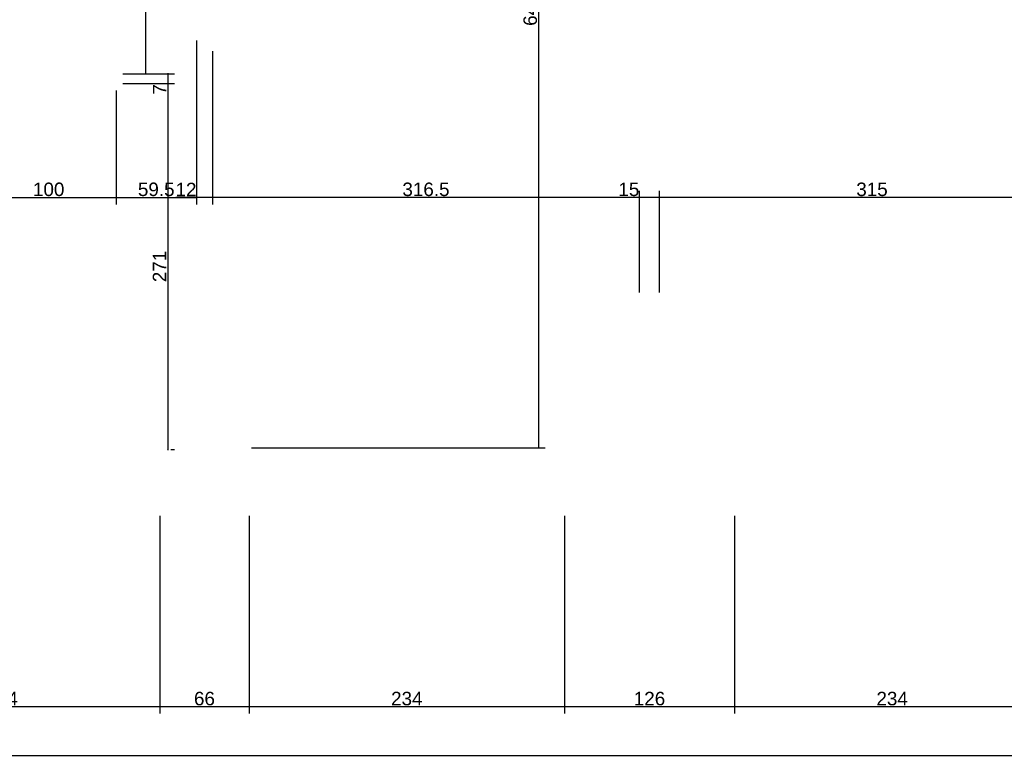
# Model space of a CAD drawing. Header units: millimetres. Extents: x 126553 to 403692, y -95821 to 38049.
# Tile 6 of 256: x 127664 to 128394, y -30615 to -30064. Entities that reach past the tile are written whole.
import ezdxf

# ---------------------------------------------------------------- set-up
doc = ezdxf.new("R2010")
doc.units = ezdxf.units.MM
doc.layers.add('11_wymiary', color=55, linetype='Continuous')
doc.layers.add('11_wymiary @ 50', color=55, linetype='Continuous')
doc.styles.add('11_RJ', font='arial.ttf')
doc.dimstyles.new('11_RJ (cc)', dxfattribs={"dimtxt": 0.2, "dimasz": 0.001, "dimexe": 0.1, "dimexo": 0.1, "dimgap": 0.02, "dimtad": 1, "dimdec": 1, "dimrnd": 0.5, "dimzin": 12, "dimdsep": 46, "dimtxsty": '11_RJ', "dimblk": 'OBLIQUE', "dimcen": 0, "dimdle": 0.01, "dimclrd": 256, "dimclre": 256, "dimclrt": 2, "dimazin": 3, "dimtfac": 1, "dimtdec": 1, "dimtofl": 0, "dimtmove": 0, "dimatfit": 3, "dimldrblk": 'DOT', "dimfxl": 1, "dimtolj": 1, "dimtzin": 13, "dimarcsym": 0})

# ---------------------------------------------------------------- blocks, each defined once
blk = doc.blocks.new('_Oblique')
at = {"color": 0, "linetype": 'ByBlock', "lineweight": -2}
blk.add_line((-0.5, -0.5), (0.5, 0.5), dxfattribs=at)
blk = doc.blocks.new('*D1781')
at = {"layer": '11_wymiary', "lineweight": -2, "transparency": 16777216}
for p, q in [((128068.35, -30431.74), (128068.35, -30578.49)), ((128194.35, -30431.74), (128194.35, -30578.49)), ((128194.85, -30573.49), (128067.85, -30573.49))]:
    blk.add_line(p, q, dxfattribs=at)
at = {"layer": 'Defpoints', "color": 0, "transparency": 16777216}
for p in [(128068.35, -30426.74), (128194.35, -30426.74), (128068.35, -30573.49)]:
    blk.add_point(p, dxfattribs=at)
at = {"layer": '11_wymiary', "lineweight": -2, "transparency": 16777216, "xscale": 0.05, "yscale": 0.05, "zscale": 0.05, "rotation": 180}
blk.add_blockref('_Oblique', (128068.35, -30573.49), dxfattribs=at)
at = {"layer": '11_wymiary', "lineweight": -2, "transparency": 16777216, "xscale": 0.05, "yscale": 0.05, "zscale": 0.05}
blk.add_blockref('_Oblique', (128194.35, -30573.49), dxfattribs=at)
at = {"layer": '11_wymiary', "color": 2, "transparency": 16777216, "insert": (128131.35, -30567.38), "char_height": 10, "attachment_point": 5, "style": '11_RJ'}
blk.add_mtext('\\A1;126', dxfattribs=at)
blk = doc.blocks.new('_Dot')
at = {"color": 0, "linetype": 'ByBlock', "lineweight": -2}
blk.add_line((-0.5, 0), (-1, 0), dxfattribs=at)
at = {"color": 0, "linetype": 'ByBlock', "const_width": 0.5}
blk.add_lwpolyline([(-0.25, 0, 1), (0.25, 0, 1)], format="xyb", close=True, dxfattribs=at)
blk = doc.blocks.new('*D1782')
at = {"layer": '11_wymiary', "lineweight": -2, "transparency": 16777216}
for p, q in [((127834.46, -30431.74), (127834.46, -30578.49)), ((128068.35, -30431.74), (128068.35, -30578.49)), ((128068.85, -30573.49), (127833.96, -30573.49))]:
    blk.add_line(p, q, dxfattribs=at)
at = {"layer": 'Defpoints', "color": 0, "transparency": 16777216}
for p in [(127834.46, -30426.74), (128068.35, -30426.74), (127834.46, -30573.49)]:
    blk.add_point(p, dxfattribs=at)
at = {"layer": '11_wymiary', "lineweight": -2, "transparency": 16777216, "xscale": 0.05, "yscale": 0.05, "zscale": 0.05, "rotation": 180}
blk.add_blockref('_Oblique', (127834.46, -30573.49), dxfattribs=at)
at = {"layer": '11_wymiary', "lineweight": -2, "transparency": 16777216, "xscale": 0.05, "yscale": 0.05, "zscale": 0.05}
blk.add_blockref('_Oblique', (128068.35, -30573.49), dxfattribs=at)
at = {"layer": '11_wymiary', "color": 2, "transparency": 16777216, "insert": (127951.4, -30567.38), "char_height": 10, "attachment_point": 5, "style": '11_RJ'}
blk.add_mtext('\\A1;234', dxfattribs=at)
blk = doc.blocks.new('*D1783')
at = {"layer": '11_wymiary', "lineweight": -2, "transparency": 16777216}
for p, q in [((127768.25, -30431.74), (127768.25, -30578.49)), ((127834.46, -30431.74), (127834.46, -30578.49)), ((127834.96, -30573.49), (127767.75, -30573.49))]:
    blk.add_line(p, q, dxfattribs=at)
at = {"layer": 'Defpoints', "color": 0, "transparency": 16777216}
for p in [(127768.25, -30426.74), (127834.46, -30426.74), (127768.25, -30573.49)]:
    blk.add_point(p, dxfattribs=at)
at = {"layer": '11_wymiary', "lineweight": -2, "transparency": 16777216, "xscale": 0.05, "yscale": 0.05, "zscale": 0.05, "rotation": 180}
blk.add_blockref('_Oblique', (127768.25, -30573.49), dxfattribs=at)
at = {"layer": '11_wymiary', "lineweight": -2, "transparency": 16777216, "xscale": 0.05, "yscale": 0.05, "zscale": 0.05}
blk.add_blockref('_Oblique', (127834.46, -30573.49), dxfattribs=at)
at = {"layer": '11_wymiary', "color": 2, "transparency": 16777216, "insert": (127801.35, -30567.38), "char_height": 10, "attachment_point": 5, "style": '11_RJ'}
blk.add_mtext('\\A1;66', dxfattribs=at)
blk = doc.blocks.new('*D1784')
at = {"layer": '11_wymiary', "lineweight": -2, "transparency": 16777216}
for p, q in [((127534.35, -30431.74), (127534.35, -30578.49)), ((127768.25, -30431.74), (127768.25, -30578.49)), ((127768.75, -30573.49), (127533.85, -30573.49))]:
    blk.add_line(p, q, dxfattribs=at)
at = {"layer": 'Defpoints', "color": 0, "transparency": 16777216}
for p in [(127534.35, -30426.74), (127768.25, -30426.74), (127534.35, -30573.49)]:
    blk.add_point(p, dxfattribs=at)
at = {"layer": '11_wymiary', "lineweight": -2, "transparency": 16777216, "xscale": 0.05, "yscale": 0.05, "zscale": 0.05, "rotation": 180}
blk.add_blockref('_Oblique', (127534.35, -30573.49), dxfattribs=at)
at = {"layer": '11_wymiary', "lineweight": -2, "transparency": 16777216, "xscale": 0.05, "yscale": 0.05, "zscale": 0.05}
blk.add_blockref('_Oblique', (127768.25, -30573.49), dxfattribs=at)
at = {"layer": '11_wymiary', "color": 2, "transparency": 16777216, "insert": (127651.3, -30567.38), "char_height": 10, "attachment_point": 5, "style": '11_RJ'}
blk.add_mtext('\\A1;234', dxfattribs=at)
blk = doc.blocks.new('*D1789')
at = {"layer": '11_wymiary', "lineweight": -2, "transparency": 16777216}
for p, q in [((128194.35, -30431.74), (128194.35, -30578.49)), ((128428.25, -30431.74), (128428.25, -30578.49)), ((128428.75, -30573.49), (128193.85, -30573.49))]:
    blk.add_line(p, q, dxfattribs=at)
at = {"layer": 'Defpoints', "color": 0, "transparency": 16777216}
for p in [(128194.35, -30426.74), (128428.25, -30426.74), (128194.35, -30573.49)]:
    blk.add_point(p, dxfattribs=at)
at = {"layer": '11_wymiary', "lineweight": -2, "transparency": 16777216, "xscale": 0.05, "yscale": 0.05, "zscale": 0.05, "rotation": 180}
blk.add_blockref('_Oblique', (128194.35, -30573.49), dxfattribs=at)
at = {"layer": '11_wymiary', "lineweight": -2, "transparency": 16777216, "xscale": 0.05, "yscale": 0.05, "zscale": 0.05}
blk.add_blockref('_Oblique', (128428.25, -30573.49), dxfattribs=at)
at = {"layer": '11_wymiary', "color": 2, "transparency": 16777216, "insert": (128311.3, -30567.38), "char_height": 10, "attachment_point": 5, "style": '11_RJ'}
blk.add_mtext('\\A1;234', dxfattribs=at)
blk = doc.blocks.new('*D2083')
at = {"layer": '11_wymiary', "lineweight": -2, "transparency": 16777216}
for p, q in [((127790.35, -29908.24), (127752.58, -29908.24)), ((127757.58, -29907.74), (127757.58, -30104.56)), ((127740.85, -30104.06), (127762.58, -30104.06))]:
    blk.add_line(p, q, dxfattribs=at)
at = {"layer": 'Defpoints', "color": 0, "transparency": 16777216}
for p in [(127795.35, -29908.24), (127735.85, -30104.06), (127757.58, -30104.06)]:
    blk.add_point(p, dxfattribs=at)
at = {"layer": '11_wymiary', "lineweight": -2, "transparency": 16777216, "xscale": 0.05, "yscale": 0.05, "zscale": 0.05}
for p, rotation in [((127757.58, -29908.24), 90), ((127757.58, -30104.06), 270)]:
    blk.add_blockref('_Oblique', p, dxfattribs=dict(at, rotation=rotation))
at = {"layer": '11_wymiary', "color": 2, "transparency": 16777216, "insert": (127751.47, -30029.99), "char_height": 10, "attachment_point": 5, "rotation": 90, "style": '11_RJ'}
blk.add_mtext('\\A1;196', dxfattribs=at)
blk = doc.blocks.new('*D2084')
at = {"layer": '11_wymiary', "lineweight": -2, "transparency": 16777216}
for p, q in [((127740.85, -30104.06), (127779.08, -30104.06)), ((127774.08, -30103.56), (127774.08, -30111.25)), ((127740.85, -30111.25), (127779.08, -30111.25)), ((127774.08, -30111.25), (127774.08, -30119.77))]:
    blk.add_line(p, q, dxfattribs=at)
at = {"layer": 'Defpoints', "color": 0, "transparency": 16777216}
for p in [(127735.85, -30104.06), (127735.85, -30111.25), (127774.08, -30111.25)]:
    blk.add_point(p, dxfattribs=at)
at = {"layer": '11_wymiary', "lineweight": -2, "transparency": 16777216, "xscale": 0.05, "yscale": 0.05, "zscale": 0.05}
for p, rotation in [((127774.08, -30104.06), 90), ((127774.08, -30111.25), 270)]:
    blk.add_blockref('_Oblique', p, dxfattribs=dict(at, rotation=rotation))
at = {"layer": '11_wymiary', "color": 2, "transparency": 16777216, "insert": (127768.08, -30115.53), "char_height": 10, "attachment_point": 5, "rotation": 90, "style": '11_RJ'}
blk.add_mtext('\\A1;7', dxfattribs=at)
blk = doc.blocks.new('*D2085')
at = {"layer": '11_wymiary', "lineweight": -2, "transparency": 16777216}
for p, q in [((127740.85, -30111.25), (127779.08, -30111.25)), ((127774.08, -30110.75), (127774.08, -30382.99)), ((127776.35, -30382.49), (127779.08, -30382.49))]:
    blk.add_line(p, q, dxfattribs=at)
at = {"layer": 'Defpoints', "color": 0, "transparency": 16777216}
for p in [(127735.85, -30111.25), (127771.35, -30382.49), (127774.08, -30382.49)]:
    blk.add_point(p, dxfattribs=at)
at = {"layer": '11_wymiary', "lineweight": -2, "transparency": 16777216, "xscale": 0.05, "yscale": 0.05, "zscale": 0.05}
for p, rotation in [((127774.08, -30111.25), 90), ((127774.08, -30382.49), 270)]:
    blk.add_blockref('_Oblique', p, dxfattribs=dict(at, rotation=rotation))
at = {"layer": '11_wymiary', "color": 2, "transparency": 16777216, "insert": (127768.06, -30246.87), "char_height": 10, "attachment_point": 5, "rotation": 90, "style": '11_RJ'}
blk.add_mtext('\\A1;271', dxfattribs=at)
blk = doc.blocks.new('*D2095')
at = {"layer": '11_wymiary', "lineweight": -2, "transparency": 16777216}
for p, q in [((128049.06, -29731.74), (128049.06, -30381.74)), ((128051.35, -29732.24), (128054.06, -29732.24)), ((127836.35, -30381.24), (128054.06, -30381.24))]:
    blk.add_line(p, q, dxfattribs=at)
at = {"layer": 'Defpoints', "color": 0, "transparency": 16777216}
for p in [(128046.35, -29732.24), (127831.35, -30381.24), (128049.06, -30381.24)]:
    blk.add_point(p, dxfattribs=at)
at = {"layer": '11_wymiary', "lineweight": -2, "transparency": 16777216, "xscale": 0.05, "yscale": 0.05, "zscale": 0.05}
for p, rotation in [((128049.06, -29732.24), 90), ((128049.06, -30381.24), 270)]:
    blk.add_blockref('_Oblique', p, dxfattribs=dict(at, rotation=rotation))
at = {"layer": '11_wymiary', "color": 2, "transparency": 16777216, "insert": (128042.95, -30056.74), "char_height": 10, "attachment_point": 5, "rotation": 90, "style": '11_RJ'}
blk.add_mtext('\\A1;649', dxfattribs=at)
blk = doc.blocks.new('*D2130')
at = {"layer": '11_wymiary', "lineweight": -2, "transparency": 16777216}
for p, q in [((128454.35, -30195.81), (128138.35, -30195.81)), ((128138.85, -30266.13), (128138.85, -30190.81)), ((128453.85, -30329.13), (128453.85, -30190.81))]:
    blk.add_line(p, q, dxfattribs=at)
at = {"layer": 'Defpoints', "color": 0, "transparency": 16777216}
for p in [(128138.85, -30195.81), (128138.85, -30271.13), (128453.85, -30334.13)]:
    blk.add_point(p, dxfattribs=at)
at = {"layer": '11_wymiary', "lineweight": -2, "transparency": 16777216, "xscale": 0.05, "yscale": 0.05, "zscale": 0.05, "rotation": 180}
blk.add_blockref('_Oblique', (128138.85, -30195.81), dxfattribs=at)
at = {"layer": '11_wymiary', "lineweight": -2, "transparency": 16777216, "xscale": 0.05, "yscale": 0.05, "zscale": 0.05}
blk.add_blockref('_Oblique', (128453.85, -30195.81), dxfattribs=at)
at = {"layer": '11_wymiary', "color": 2, "transparency": 16777216, "insert": (128296.35, -30189.7), "char_height": 10, "attachment_point": 5, "style": '11_RJ'}
blk.add_mtext('\\A1;315', dxfattribs=at)
blk = doc.blocks.new('*D2131')
at = {"layer": '11_wymiary', "lineweight": -2, "transparency": 16777216}
for p, q in [((128123.85, -30195.81), (128108.34, -30195.81)), ((128123.85, -30266.13), (128123.85, -30190.81)), ((128139.35, -30195.81), (128123.85, -30195.81)), ((128138.85, -30266.13), (128138.85, -30190.81))]:
    blk.add_line(p, q, dxfattribs=at)
at = {"layer": 'Defpoints', "color": 0, "transparency": 16777216}
for p in [(128123.85, -30195.81), (128123.85, -30271.13), (128138.85, -30271.13)]:
    blk.add_point(p, dxfattribs=at)
at = {"layer": '11_wymiary', "lineweight": -2, "transparency": 16777216, "xscale": 0.05, "yscale": 0.05, "zscale": 0.05, "rotation": 180}
blk.add_blockref('_Oblique', (128123.85, -30195.81), dxfattribs=at)
at = {"layer": '11_wymiary', "lineweight": -2, "transparency": 16777216, "xscale": 0.05, "yscale": 0.05, "zscale": 0.05}
blk.add_blockref('_Oblique', (128138.85, -30195.81), dxfattribs=at)
at = {"layer": '11_wymiary', "color": 2, "transparency": 16777216, "insert": (128116.07, -30189.71), "char_height": 10, "attachment_point": 5, "style": '11_RJ'}
blk.add_mtext('\\A1;15', dxfattribs=at)
blk = doc.blocks.new('*D2132')
at = {"layer": '11_wymiary', "lineweight": -2, "transparency": 16777216}
for p, q in [((128124.35, -30195.81), (127806.85, -30195.81)), ((128123.85, -30266.13), (128123.85, -30190.81))]:
    blk.add_line(p, q, dxfattribs=at)
at = {"layer": 'Defpoints', "color": 0, "transparency": 16777216}
for p in [(127807.35, -30195.81), (127807.35, -30195.81), (128123.85, -30271.13)]:
    blk.add_point(p, dxfattribs=at)
at = {"layer": '11_wymiary', "lineweight": -2, "transparency": 16777216, "xscale": 0.05, "yscale": 0.05, "zscale": 0.05, "rotation": 180}
blk.add_blockref('_Oblique', (127807.35, -30195.81), dxfattribs=at)
at = {"layer": '11_wymiary', "lineweight": -2, "transparency": 16777216, "xscale": 0.05, "yscale": 0.05, "zscale": 0.05}
blk.add_blockref('_Oblique', (128123.85, -30195.81), dxfattribs=at)
at = {"layer": '11_wymiary', "color": 2, "transparency": 16777216, "insert": (127965.6, -30189.7), "char_height": 10, "attachment_point": 5, "style": '11_RJ'}
blk.add_mtext('\\A1;316.5', dxfattribs=at)
blk = doc.blocks.new('*D2133')
at = {"layer": '11_wymiary', "lineweight": -2, "transparency": 16777216}
for p, q in [((127795.35, -30079.14), (127795.35, -30200.81)), ((127807.35, -30087.27), (127807.35, -30200.81)), ((127795.35, -30195.81), (127780.02, -30195.81)), ((127807.85, -30195.81), (127795.35, -30195.81))]:
    blk.add_line(p, q, dxfattribs=at)
at = {"layer": 'Defpoints', "color": 0, "transparency": 16777216}
for p in [(127795.35, -30074.14), (127807.35, -30082.27), (127795.35, -30195.81)]:
    blk.add_point(p, dxfattribs=at)
at = {"layer": '11_wymiary', "lineweight": -2, "transparency": 16777216, "xscale": 0.05, "yscale": 0.05, "zscale": 0.05, "rotation": 180}
blk.add_blockref('_Oblique', (127795.35, -30195.81), dxfattribs=at)
at = {"layer": '11_wymiary', "lineweight": -2, "transparency": 16777216, "xscale": 0.05, "yscale": 0.05, "zscale": 0.05}
blk.add_blockref('_Oblique', (127807.35, -30195.81), dxfattribs=at)
at = {"layer": '11_wymiary', "color": 2, "transparency": 16777216, "insert": (127787.66, -30189.79), "char_height": 10, "attachment_point": 5, "style": '11_RJ'}
blk.add_mtext('\\A1;12', dxfattribs=at)
blk = doc.blocks.new('*D2152')
at = {"layer": '11_wymiary', "lineweight": -2, "transparency": 16777216}
for p, q in [((127635.85, -30115.97), (127635.85, -30200.81)), ((127735.85, -30116.25), (127735.85, -30200.81)), ((127635.35, -30195.81), (127736.35, -30195.81))]:
    blk.add_line(p, q, dxfattribs=at)
at = {"layer": 'Defpoints', "color": 0, "transparency": 16777216}
for p in [(127635.85, -30110.97), (127735.85, -30111.25), (127735.85, -30195.81)]:
    blk.add_point(p, dxfattribs=at)
at = {"layer": '11_wymiary', "lineweight": -2, "transparency": 16777216, "xscale": 0.05, "yscale": 0.05, "zscale": 0.05, "rotation": 180}
blk.add_blockref('_Oblique', (127635.85, -30195.81), dxfattribs=at)
at = {"layer": '11_wymiary', "lineweight": -2, "transparency": 16777216, "xscale": 0.05, "yscale": 0.05, "zscale": 0.05}
blk.add_blockref('_Oblique', (127735.85, -30195.81), dxfattribs=at)
at = {"layer": '11_wymiary', "color": 2, "transparency": 16777216, "insert": (127685.85, -30189.71), "char_height": 10, "attachment_point": 5, "style": '11_RJ'}
blk.add_mtext('\\A1;100', dxfattribs=at)
blk = doc.blocks.new('*D2153')
at = {"layer": '11_wymiary', "lineweight": -2, "transparency": 16777216}
for p, q in [((127735.85, -30116.25), (127735.85, -30200.81)), ((127795.35, -30116.25), (127795.35, -30200.81)), ((127735.35, -30195.81), (127795.85, -30195.81))]:
    blk.add_line(p, q, dxfattribs=at)
at = {"layer": 'Defpoints', "color": 0, "transparency": 16777216}
for p in [(127735.85, -30111.25), (127795.35, -30111.25), (127795.35, -30195.81)]:
    blk.add_point(p, dxfattribs=at)
at = {"layer": '11_wymiary', "lineweight": -2, "transparency": 16777216, "xscale": 0.05, "yscale": 0.05, "zscale": 0.05, "rotation": 180}
blk.add_blockref('_Oblique', (127735.85, -30195.81), dxfattribs=at)
at = {"layer": '11_wymiary', "lineweight": -2, "transparency": 16777216, "xscale": 0.05, "yscale": 0.05, "zscale": 0.05}
blk.add_blockref('_Oblique', (127795.35, -30195.81), dxfattribs=at)
at = {"layer": '11_wymiary', "color": 2, "transparency": 16777216, "insert": (127765.6, -30189.71), "char_height": 10, "attachment_point": 5, "style": '11_RJ'}
blk.add_mtext('\\A1;59.5', dxfattribs=at)
blk = doc.blocks.new('*D2288')
at = {"layer": '11_wymiary', "lineweight": -2, "transparency": 16777216}
for p, q in [((126770.35, -30431.74), (126770.35, -30614.59)), ((131683.35, -30431.74), (131683.35, -30614.59)), ((126769.85, -30609.59), (131683.85, -30609.59))]:
    blk.add_line(p, q, dxfattribs=at)
at = {"layer": 'Defpoints', "color": 0, "transparency": 16777216}
for p in [(126770.35, -30426.74), (131683.35, -30426.74), (131683.35, -30609.59)]:
    blk.add_point(p, dxfattribs=at)
at = {"layer": '11_wymiary', "lineweight": -2, "transparency": 16777216, "xscale": 0.05, "yscale": 0.05, "zscale": 0.05, "rotation": 180}
blk.add_blockref('_Oblique', (126770.35, -30609.59), dxfattribs=at)
at = {"layer": '11_wymiary', "lineweight": -2, "transparency": 16777216, "xscale": 0.05, "yscale": 0.05, "zscale": 0.05}
blk.add_blockref('_Oblique', (131683.35, -30609.59), dxfattribs=at)
at = {"layer": '11_wymiary', "color": 2, "transparency": 16777216, "insert": (129226.85, -30603.48), "char_height": 10, "attachment_point": 5, "style": '11_RJ'}
blk.add_mtext('\\A1;4913', dxfattribs=at)

msp = doc.modelspace()

# ---------------------------------------------------------------- dimensions: what is measured, and where the dimension line sits
at = {"layer": '11_wymiary @ 50'}
for base, p1, p2, picture, middle in [((128049.06047, -30381.23922), (128046.35078, -29732.23922), (127831.35078, -30381.23922), '*D2095', (128042.95474, -30056.73922)), ((127774.07696, -30111.24675), (127735.85078, -30104.05773), (127735.85078, -30111.24675), '*D2084', (127768.07696, -30115.53345)), ((127774.07696, -30382.49087), (127735.85078, -30111.24675), (127771.35078, -30382.49087), '*D2085', (127768.0565, -30246.86881))]:
    dim = msp.add_linear_dim(base=base, p1=p1, p2=p2, angle=90, dimstyle='11_RJ (cc)', override={"dimscale": 50, "dimtix": 0, "dimtofl": 0, "dimtmove": 0, "dimatfit": 3}, dxfattribs=at)
    dim.commit()
    dim.dimension.update_dxf_attribs({"geometry": picture, "text_midpoint": middle})
dim = msp.add_linear_dim(base=(127757.57696, -30104.05773), p1=(127795.35078, -29908.23922), p2=(127735.85078, -30104.05773), angle=90, dimstyle='11_RJ (cc)', override={"dimscale": 50, "dimtix": 0, "dimtofl": 0, "dimtmove": 0, "dimatfit": 3}, dxfattribs=at)
dim.commit()
dim.dimension.update_dxf_attribs({"geometry": '*D2083', "text_midpoint": (127757.57696, -30029.98827), "dimtype": 128})
for base, p1, p2, picture, middle in [((127795.35078, -30195.81268), (127807.35078, -30082.2656), (127795.35078, -30074.1397), '*D2133', (127787.66026, -30189.79222)), ((127735.85078, -30195.81268), (127635.85078, -30110.97198), (127735.85078, -30111.24675), '*D2152', (127685.85078, -30189.70696)), ((127795.35078, -30195.81268), (127735.85078, -30111.24675), (127795.35078, -30111.24675), '*D2153', (127765.60078, -30189.70696)), ((127807.35078, -30195.81268), (128123.85078, -30271.13217), (127807.35078, -30195.81268), '*D2132', (127965.60078, -30189.70354)), ((128123.85078, -30195.81268), (128138.85078, -30271.13217), (128123.85078, -30271.13217), '*D2131', (128116.07158, -30189.70696)), ((128138.85078, -30195.81268), (128453.85078, -30334.13217), (128138.85078, -30271.13217), '*D2130', (128296.35078, -30189.70354)), ((131683.35078, -30609.59039), (126770.35078, -30426.73922), (131683.35078, -30426.73922), '*D2288', (129226.85078, -30603.48125)), ((127534.35078, -30573.48808), (127768.24555, -30426.73922), (127534.35078, -30426.73922), '*D1784', (127651.29816, -30567.37894)), ((127768.24555, -30573.48808), (127834.456, -30426.73922), (127768.24555, -30426.73922), '*D1783', (127801.35078, -30567.38235)), ((127834.456, -30573.48808), (128068.35078, -30426.73922), (127834.456, -30426.73922), '*D1782', (127951.40339, -30567.37894)), ((128068.35078, -30573.48808), (128194.35078, -30426.73922), (128068.35078, -30426.73922), '*D1781', (128131.35078, -30567.38235)), ((128194.35078, -30573.48808), (128428.24555, -30426.73922), (128194.35078, -30426.73922), '*D1789', (128311.29816, -30567.37894))]:
    dim = msp.add_linear_dim(base=base, p1=p1, p2=p2, dimstyle='11_RJ (cc)', override={"dimscale": 50, "dimtix": 0, "dimtofl": 0, "dimtmove": 0, "dimatfit": 3}, dxfattribs=at)
    dim.commit()
    dim.dimension.update_dxf_attribs({"geometry": picture, "text_midpoint": middle})

doc.saveas('drawing.dxf')
